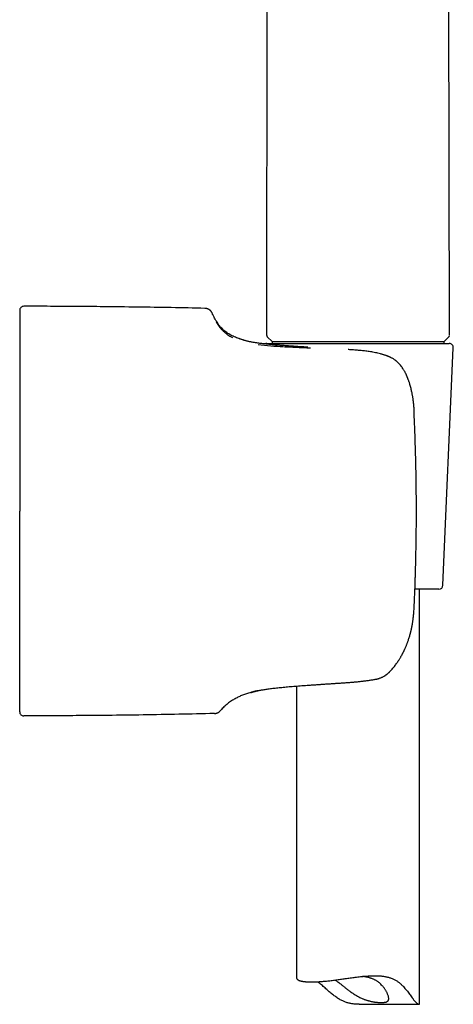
# Model space of a CAD drawing. Header units: millimetres. Extents: x 8 to 1012, y 12 to 1096.
# Tile 31 of 44: x 749 to 802, y 769 to 889. Entities that reach past the tile are written whole.
import ezdxf

# ---------------------------------------------------------------- set-up
doc = ezdxf.new("R2010")
doc.units = ezdxf.units.MM

msp = doc.modelspace()

# ---------------------------------------------------------------- linework, layer by layer
at = {"color": 7, "linetype": 'Continuous', "lineweight": 30}
for p, q in [((779.06, 850.91), (779.29, 985.46)), ((801.37, 850.92), (801.3, 892.22)), ((777.08, 850.12), (776.98, 850.14)), ((779.08, 849.92), (801.34, 849.92)), ((779.13, 850.74), (779.71, 850.16)), ((779.71, 850.16), (779.71, 850.16)), ((779.71, 850.16), (800.71, 850.16)), ((779.71, 850.16), (779.71, 849.92)), ((800.71, 850.16), (801.3, 850.74)), ((800.71, 850.16), (800.71, 850.16)), ((800.71, 849.92), (800.71, 850.16)), ((800.58, 820.4), (801.84, 849.4)), ((794.36, 848.12), (794.33, 848.14)), ((748.91, 846.7), (748.91, 846.69)), ((797.08, 840.87), (797.08, 840.88)), ((748.91, 838.68), (748.91, 838.66)), ((797.33, 829.46), (797.33, 829.46)), ((748.91, 820.25), (748.91, 820.27)), ((800.08, 819.92), (797.16, 819.92)), ((797.71, 769.3), (797.71, 819.92)), ((797.06, 817.69), (797.06, 817.69)), ((748.91, 812.24), (748.91, 812.25)), ((792.56, 808.97), (792.56, 808.97)), ((782.71, 808.1), (782.71, 772.45)), ((772.68, 804.75), (772.68, 804.75)), ((773.43, 805.11), (773.42, 805.11)), ((790.34, 769.25), (797.65, 769.25))]:
    msp.add_line(p, q, dxfattribs=at)
at = {"color": 7, "linetype": 'Continuous', "lineweight": 30, "flags": 128}
msp.add_lwpolyline([(777.12, 807.31), (777.19, 807.33), (777.2, 807.33)], dxfattribs=at)
at = {"color": 7, "linetype": 'Continuous', "lineweight": 30}
for centre, radius, start, end in [((749.41, 853.96), 0.5, 89.9713, 180), ((779.08, 849.42), 0.5, 90, 118.4933), ((801.34, 849.42), 0.5, 357.5187, 90), ((800.08, 820.42), 0.5, 270, 357.5187), ((792.32, 809.94), 1, 281.1014, 283.5607), ((749.41, 804.96), 0.5, 180, 270.0287)]:
    msp.add_arc(centre, radius, start, end, dxfattribs=at)
for points, knots in [([(748.91, 853.96), (748.91, 853.96), (748.91, 853.96), (748.91, 853.93), (748.91, 853.88), (748.91, 853.82), (748.91, 853.76), (748.91, 853.71), (748.91, 853.65), (748.91, 853.59), (748.91, 853.52), (748.91, 853.43), (748.91, 853.3), (748.91, 853.13), (748.91, 852.94), (748.91, 852.73), (748.91, 852.5), (748.91, 852.26), (748.91, 851.99), (748.91, 851.72), (748.91, 851.43), (748.91, 851.13), (748.91, 850.86), (748.91, 850.64), (748.91, 850.46), (748.91, 850.28), (748.91, 850.1), (748.91, 849.91), (748.91, 849.66), (748.91, 849.33), (748.91, 848.92), (748.91, 848.51), (748.91, 848.07), (748.91, 847.63), (748.91, 847.17), (748.91, 846.86), (748.91, 846.7)], [0, 0, 0, 0, 0.034682, 0.069426, 0.104264, 0.13923, 0.157609, 0.176037, 0.194518, 0.213057, 0.23166, 0.250329, 0.285456, 0.320723, 0.356161, 0.391797, 0.42766, 0.463777, 0.500175, 0.535617, 0.570879, 0.605984, 0.640957, 0.659232, 0.677482, 0.695709, 0.713917, 0.732111, 0.750293, 0.786676, 0.82277, 0.858604, 0.894212, 0.929626, 0.964877, 1, 1, 1, 1]), ([(771.53, 854.21), (770.15, 854.24), (767.4, 854.3), (763.27, 854.36), (759.44, 854.41), (755.9, 854.44), (752.66, 854.46), (750.49, 854.46), (749.41, 854.46)], [0, 0, 0, 0, 0.1866766, 0.3733505, 0.5600199, 0.7066846, 0.8533449, 1, 1, 1, 1]), ([(772.4, 853.64), (772.4, 853.64), (772.41, 853.64), (772.4, 853.64), (772.4, 853.66), (772.39, 853.68), (772.38, 853.69), (772.37, 853.71), (772.36, 853.72), (772.35, 853.75), (772.33, 853.78), (772.3, 853.81), (772.28, 853.85), (772.25, 853.88), (772.22, 853.92), (772.18, 853.95), (772.15, 853.98), (772.11, 854.01), (772.07, 854.04), (772.03, 854.06), (771.99, 854.09), (771.93, 854.11), (771.89, 854.14), (771.85, 854.15), (771.83, 854.16), (771.81, 854.16), (771.8, 854.16), (771.79, 854.17), (771.78, 854.17), (771.76, 854.17), (771.74, 854.18), (771.7, 854.19), (771.65, 854.2), (771.59, 854.21), (771.55, 854.21), (771.53, 854.21)], [0, 0, 0, 0, 0.001594, 0.016773, 0.04767, 0.079087, 0.103444, 0.122946, 0.147077, 0.176768, 0.248273, 0.282152, 0.31747, 0.354832, 0.388727, 0.417224, 0.443962, 0.471928, 0.501624, 0.533476, 0.568152, 0.616328, 0.666513, 0.714247, 0.734741, 0.752995, 0.769212, 0.783496, 0.796003, 0.812497, 0.836467, 0.868412, 0.908836, 0.9584, 1, 1, 1, 1]), ([(775.7, 850.51), (775.69, 850.51), (775.58, 850.55), (775.39, 850.62), (775.1, 850.73), (774.83, 850.86), (774.57, 851), (774.31, 851.16), (774.07, 851.33), (773.85, 851.51), (773.65, 851.69), (773.48, 851.87), (773.31, 852.07), (773.15, 852.28), (773, 852.51), (772.85, 852.75), (772.7, 853.01), (772.56, 853.3), (772.47, 853.5), (772.42, 853.6)], [0, 0, 0, 0, 0.004219, 0.070585, 0.135853, 0.200318, 0.264327, 0.328285, 0.392648, 0.457921, 0.510204, 0.563663, 0.618584, 0.675258, 0.733975, 0.795023, 0.858688, 0.927643, 1, 1, 1, 1]), ([(772.88, 852.58), (772.92, 852.51), (773.01, 852.36), (773.17, 852.13), (773.35, 851.89), (773.56, 851.64), (773.82, 851.38), (774.14, 851.1), (774.48, 850.86), (774.77, 850.71), (774.88, 850.65)], [0, 0, 0, 0, 0.139152, 0.2722233, 0.3994263, 0.5210054, 0.6559902, 0.780338, 0.9115244, 1, 1, 1, 1]), ([(777.06, 850.12), (777, 850.14), (776.87, 850.16), (776.71, 850.2), (776.56, 850.24), (776.44, 850.27), (776.32, 850.3), (776.25, 850.32), (776.21, 850.34), (776.19, 850.34), (776.18, 850.35), (776.16, 850.35), (776.14, 850.36), (776.13, 850.36), (776.11, 850.37), (776.05, 850.39), (775.97, 850.41), (775.87, 850.45), (775.79, 850.48), (775.74, 850.5), (775.7, 850.51), (775.7, 850.51), (775.7, 850.51)], [0, 0, 0, 0, 0.068011, 0.134469, 0.199522, 0.263295, 0.31844, 0.372738, 0.383309, 0.39385, 0.404361, 0.414843, 0.425295, 0.435719, 0.446115, 0.456482, 0.548808, 0.640183, 0.730808, 0.820868, 0.910541, 1, 1, 1, 1]), ([(784.1, 849.47), (784, 849.48), (783.77, 849.49), (783.42, 849.51), (783.06, 849.53), (782.69, 849.56), (782.35, 849.58), (782.02, 849.6), (781.77, 849.62), (781.59, 849.63), (781.46, 849.64), (781.33, 849.65), (781.17, 849.66), (781, 849.67), (780.81, 849.68), (780.61, 849.7), (780.4, 849.72), (780.18, 849.73), (779.95, 849.75), (779.72, 849.77), (779.48, 849.8), (779.24, 849.82), (778.99, 849.85), (778.73, 849.87), (778.48, 849.9), (778.22, 849.94), (777.99, 849.97), (777.77, 850), (777.58, 850.03), (777.39, 850.06), (777.22, 850.09), (777.12, 850.11), (777.08, 850.12)], [0, 0, 0, 0, 0.0342098, 0.075624, 0.1173231, 0.1593031, 0.2015595, 0.2389711, 0.2765916, 0.2914499, 0.3071881, 0.324229, 0.3425718, 0.3654189, 0.3900076, 0.4163372, 0.4444067, 0.4742155, 0.5051839, 0.537828, 0.5721466, 0.6081383, 0.6465019, 0.6865968, 0.7284212, 0.7719735, 0.8172528, 0.8540417, 0.8918973, 0.9308212, 0.9708161, 1, 1, 1, 1]), ([(779.06, 850.91), (779.06, 850.9), (779.06, 850.86), (779.08, 850.82), (779.1, 850.77), (779.12, 850.75), (779.13, 850.74)], [0, 0, 0, 0, 0.274999, 0.52892, 0.765363, 1, 1, 1, 1]), ([(801.3, 850.74), (801.31, 850.76), (801.33, 850.78), (801.35, 850.82), (801.37, 850.86), (801.37, 850.87), (801.37, 850.87)], [0, 0, 0, 0, 0.371551, 0.702869, 0.99756, 1, 1, 1, 1]), ([(778.01, 849.79), (778.52, 849.74), (779.55, 849.62), (780.59, 849.57), (781.12, 849.54)], [0, 0, 0, 0, 0.496969, 1, 1, 1, 1]), ([(781.25, 849.53), (781.69, 849.51), (782.75, 849.46), (783.81, 849.42), (784.42, 849.39)], [0, 0, 0, 0, 0.420599, 1, 1, 1, 1]), ([(792.96, 848.66), (792.85, 848.68), (792.65, 848.74), (792.33, 848.8), (792.03, 848.86), (791.73, 848.91), (791.44, 848.95), (791.16, 848.99), (790.88, 849.02), (790.59, 849.05), (790.29, 849.08), (789.97, 849.11), (789.66, 849.13), (789.36, 849.16), (789.15, 849.17), (789.03, 849.18), (789.01, 849.18)], [0, 0, 0, 0, 0.084898, 0.166789, 0.245886, 0.322376, 0.396423, 0.468165, 0.537727, 0.605213, 0.687249, 0.766308, 0.842517, 0.915946, 0.98663, 1, 1, 1, 1]), ([(794.33, 848.15), (794.29, 848.16), (794.22, 848.2), (794.13, 848.24), (794.04, 848.28), (793.96, 848.32), (793.89, 848.35), (793.83, 848.37), (793.78, 848.39), (793.72, 848.41), (793.66, 848.43), (793.58, 848.46), (793.48, 848.5), (793.37, 848.53), (793.25, 848.57), (793.11, 848.61), (793.01, 848.64), (792.96, 848.66)], [0, 0, 0, 0, 0.083425, 0.159036, 0.226845, 0.286869, 0.33913, 0.38365, 0.420455, 0.454237, 0.501888, 0.55962, 0.627428, 0.705325, 0.793339, 0.891522, 1, 1, 1, 1]), ([(797.08, 840.87), (797.08, 840.88), (797.08, 840.92), (797.08, 840.98), (797.07, 841.05), (797.07, 841.11), (797.07, 841.22), (797.07, 841.34), (797.07, 841.48), (797.07, 841.59), (797.06, 841.71), (797.06, 841.83), (797.05, 841.94), (797.05, 842.04), (797.04, 842.15), (797.03, 842.26), (797.02, 842.37), (797.01, 842.46), (797.01, 842.55), (797, 842.61), (796.99, 842.66), (796.99, 842.7), (796.99, 842.73), (796.98, 842.76), (796.98, 842.8), (796.97, 842.86), (796.96, 842.94), (796.95, 843.03), (796.94, 843.13), (796.92, 843.22), (796.9, 843.34), (796.88, 843.47), (796.85, 843.63), (796.82, 843.81), (796.78, 844), (796.73, 844.2), (796.68, 844.42), (796.62, 844.66), (796.56, 844.87), (796.5, 845.06), (796.45, 845.22), (796.4, 845.36), (796.35, 845.49), (796.31, 845.6), (796.27, 845.7), (796.24, 845.78), (796.21, 845.86), (796.18, 845.92), (796.16, 845.99), (796.13, 846.06), (796.09, 846.13), (796.05, 846.22), (796, 846.32), (795.95, 846.43), (795.88, 846.54), (795.81, 846.66), (795.72, 846.81), (795.61, 846.98), (795.47, 847.17), (795.35, 847.31), (795.25, 847.42), (795.19, 847.49), (795.13, 847.54), (795.08, 847.59), (795.05, 847.63), (795.02, 847.65), (794.99, 847.68), (794.96, 847.71), (794.91, 847.75), (794.86, 847.79), (794.8, 847.84), (794.72, 847.9), (794.63, 847.97), (794.52, 848.04), (794.42, 848.1), (794.36, 848.13), (794.35, 848.13)], [0, 0, 0, 0, 0.002292, 0.013607, 0.022707, 0.029739, 0.03633, 0.062375, 0.07437, 0.087752, 0.102598, 0.118893, 0.130865, 0.143499, 0.156785, 0.170712, 0.184441, 0.196418, 0.206625, 0.214439, 0.220789, 0.225684, 0.229131, 0.231714, 0.23533, 0.244524, 0.254988, 0.266032, 0.277647, 0.289825, 0.302557, 0.32053, 0.340386, 0.36233, 0.386301, 0.412241, 0.440097, 0.46982, 0.501379, 0.523454, 0.543896, 0.562435, 0.579108, 0.593934, 0.60671, 0.617725, 0.626991, 0.635608, 0.644475, 0.653479, 0.663711, 0.675649, 0.689291, 0.704346, 0.721032, 0.738611, 0.756136, 0.78569, 0.814927, 0.843742, 0.857035, 0.868841, 0.878849, 0.887096, 0.893617, 0.897663, 0.901877, 0.907623, 0.914874, 0.923593, 0.933719, 0.945044, 0.959671, 0.975799, 0.993472, 1, 1, 1, 1]), ([(748.91, 846.69), (748.91, 846.53), (748.91, 846.22), (748.91, 845.72), (748.91, 845.22), (748.91, 844.76), (748.91, 844.36), (748.91, 844.02), (748.91, 843.67), (748.91, 843.31), (748.91, 842.88), (748.91, 842.37), (748.91, 841.78), (748.91, 841.18), (748.91, 840.57), (748.91, 839.95), (748.91, 839.32), (748.91, 838.89), (748.91, 838.68)], [0, 0, 0, 0, 0.068852, 0.137912, 0.207263, 0.276984, 0.321034, 0.36528, 0.409742, 0.454437, 0.499385, 0.570323, 0.641338, 0.712502, 0.783881, 0.855546, 0.927564, 1, 1, 1, 1]), ([(797.33, 829.46), (797.33, 829.63), (797.33, 829.95), (797.33, 830.42), (797.33, 830.87), (797.33, 831.3), (797.32, 831.7), (797.32, 832.08), (797.32, 832.44), (797.31, 832.77), (797.31, 833.08), (797.3, 833.37), (797.3, 833.63), (797.3, 833.88), (797.29, 834.09), (797.29, 834.27), (797.29, 834.42), (797.28, 834.57), (797.28, 834.75), (797.27, 834.96), (797.27, 835.22), (797.26, 835.49), (797.26, 835.79), (797.25, 836.11), (797.24, 836.45), (797.23, 836.81), (797.22, 837.19), (797.2, 837.59), (797.19, 838.02), (797.18, 838.48), (797.16, 838.96), (797.14, 839.46), (797.12, 839.98), (797.1, 840.46), (797.08, 840.76), (797.08, 840.88)], [0, 0, 0, 0, 0.043392, 0.084803, 0.124233, 0.161683, 0.197152, 0.230061, 0.26106, 0.29015, 0.31733, 0.342601, 0.365962, 0.387415, 0.406958, 0.420975, 0.433818, 0.446814, 0.460994, 0.48113, 0.503253, 0.527363, 0.55346, 0.581545, 0.611062, 0.642497, 0.675849, 0.711118, 0.749085, 0.789048, 0.831008, 0.874966, 0.920923, 0.968878, 1, 1, 1, 1]), ([(748.91, 838.66), (748.91, 838.43), (748.91, 837.98), (748.91, 837.29), (748.91, 836.58), (748.91, 835.96), (748.91, 835.41), (748.91, 834.95), (748.91, 834.48), (748.91, 834.03), (748.91, 833.51), (748.91, 832.92), (748.91, 832.25), (748.91, 831.57), (748.91, 830.88), (748.91, 830.18), (748.91, 829.7), (748.91, 829.46)], [0, 0, 0, 0, 0.075796, 0.152455, 0.230036, 0.308597, 0.358505, 0.408836, 0.459602, 0.509811, 0.556881, 0.62784, 0.699922, 0.773153, 0.84756, 0.923168, 1, 1, 1, 1]), ([(748.91, 820.27), (748.91, 820.5), (748.91, 820.95), (748.91, 821.64), (748.91, 822.34), (748.91, 822.97), (748.91, 823.52), (748.91, 823.98), (748.91, 824.44), (748.91, 824.9), (748.91, 825.42), (748.91, 826.01), (748.91, 826.68), (748.91, 827.36), (748.91, 828.05), (748.91, 828.75), (748.91, 829.23), (748.91, 829.46)], [0, 0, 0, 0, 0.075715, 0.152315, 0.22986, 0.308407, 0.358318, 0.408661, 0.459448, 0.509699, 0.556849, 0.627901, 0.700039, 0.773293, 0.847688, 0.923249, 1, 1, 1, 1]), ([(797.06, 817.69), (797.07, 817.81), (797.08, 818.06), (797.1, 818.44), (797.11, 818.83), (797.13, 819.2), (797.14, 819.56), (797.16, 819.92), (797.17, 820.28), (797.18, 820.64), (797.19, 820.98), (797.2, 821.3), (797.21, 821.59), (797.22, 821.86), (797.23, 822.11), (797.23, 822.33), (797.24, 822.51), (797.24, 822.66), (797.25, 822.82), (797.25, 822.99), (797.26, 823.18), (797.26, 823.38), (797.27, 823.61), (797.27, 823.85), (797.28, 824.11), (797.28, 824.4), (797.29, 824.73), (797.3, 825.09), (797.3, 825.48), (797.31, 825.88), (797.31, 826.28), (797.32, 826.68), (797.32, 827.1), (797.33, 827.54), (797.33, 827.99), (797.33, 828.47), (797.33, 828.96), (797.33, 829.29), (797.33, 829.46)], [0, 0, 0, 0, 0.02948, 0.063977, 0.097114, 0.128893, 0.159313, 0.188375, 0.220882, 0.251503, 0.280238, 0.307086, 0.332048, 0.355125, 0.376316, 0.395621, 0.409467, 0.422153, 0.43499, 0.448996, 0.465434, 0.483235, 0.502399, 0.522926, 0.544817, 0.56807, 0.597226, 0.628276, 0.661219, 0.696057, 0.728762, 0.762978, 0.798704, 0.835941, 0.874689, 0.914947, 0.956718, 1, 1, 1, 1]), ([(748.91, 816), (748.91, 816.19), (748.91, 816.57), (748.91, 817.15), (748.91, 817.74), (748.91, 818.35), (748.91, 818.97), (748.91, 819.61), (748.91, 820.03), (748.91, 820.25)], [0, 0, 0, 0, 0.139415, 0.279749, 0.421142, 0.563732, 0.707652, 0.853033, 1, 1, 1, 1]), ([(794.21, 809.98), (794.27, 810.05), (794.39, 810.18), (794.56, 810.39), (794.72, 810.59), (794.87, 810.79), (795, 810.98), (795.12, 811.16), (795.22, 811.31), (795.31, 811.46), (795.38, 811.58), (795.45, 811.7), (795.52, 811.81), (795.58, 811.92), (795.63, 812.02), (795.68, 812.11), (795.72, 812.19), (795.75, 812.26), (795.78, 812.32), (795.81, 812.38), (795.84, 812.45), (795.88, 812.53), (795.93, 812.63), (795.98, 812.75), (796.04, 812.89), (796.11, 813.04), (796.17, 813.2), (796.22, 813.34), (796.27, 813.48), (796.33, 813.64), (796.39, 813.81), (796.45, 814.01), (796.5, 814.18), (796.54, 814.3), (796.56, 814.37), (796.57, 814.43), (796.59, 814.47), (796.6, 814.52), (796.61, 814.56), (796.63, 814.63), (796.65, 814.71), (796.67, 814.8), (796.69, 814.91), (796.73, 815.05), (796.76, 815.23), (796.8, 815.41), (796.83, 815.57), (796.85, 815.7), (796.87, 815.83), (796.9, 815.96), (796.92, 816.11), (796.94, 816.27), (796.96, 816.46), (796.99, 816.67), (797.01, 816.91), (797.03, 817.17), (797.05, 817.43), (797.06, 817.61), (797.06, 817.69)], [0, 0, 0, 0, 0.030822, 0.065485, 0.097851, 0.127925, 0.15571, 0.181207, 0.20442, 0.223693, 0.241131, 0.257552, 0.273172, 0.287991, 0.302009, 0.313364, 0.324087, 0.333659, 0.34194, 0.349174, 0.357727, 0.368374, 0.381111, 0.395931, 0.416188, 0.436651, 0.456134, 0.474637, 0.492163, 0.508716, 0.533466, 0.558487, 0.584257, 0.59443, 0.603236, 0.610376, 0.615854, 0.620219, 0.625599, 0.633671, 0.643504, 0.655097, 0.66831, 0.681708, 0.707445, 0.732417, 0.748225, 0.763714, 0.778884, 0.794423, 0.811897, 0.831365, 0.852821, 0.878715, 0.906999, 0.93764, 0.970594, 1, 1, 1, 1]), ([(748.91, 812.25), (748.91, 812.39), (748.91, 812.68), (748.91, 813.12), (748.91, 813.58), (748.91, 814.04), (748.91, 814.52), (748.91, 815.01), (748.91, 815.5), (748.91, 815.84), (748.91, 816)], [0, 0, 0, 0, 0.124381, 0.249155, 0.374439, 0.500343, 0.625972, 0.75105, 0.875688, 1, 1, 1, 1]), ([(748.91, 806.95), (748.91, 807.04), (748.91, 807.23), (748.91, 807.52), (748.91, 807.83), (748.91, 808.15), (748.91, 808.49), (748.91, 808.85), (748.91, 809.2), (748.91, 809.56), (748.91, 809.91), (748.91, 810.28), (748.91, 810.65), (748.91, 811.03), (748.91, 811.42), (748.91, 811.83), (748.91, 812.1), (748.91, 812.24)], [0, 0, 0, 0, 0.072305, 0.144236, 0.215847, 0.287188, 0.358314, 0.429276, 0.500131, 0.563899, 0.627216, 0.690123, 0.752661, 0.814874, 0.876805, 0.938499, 1, 1, 1, 1]), ([(792.22, 808.91), (792.27, 808.92), (792.37, 808.94), (792.47, 808.95), (792.52, 808.96)], [0, 0, 0, 0, 0.502414, 1, 1, 1, 1]), ([(792.56, 808.97), (792.59, 808.98), (792.64, 808.99), (792.71, 809.01), (792.77, 809.03), (792.81, 809.05), (792.89, 809.07), (792.99, 809.11), (793.12, 809.17), (793.25, 809.23), (793.36, 809.29), (793.45, 809.34), (793.51, 809.39), (793.58, 809.43), (793.65, 809.48), (793.71, 809.53), (793.76, 809.56), (793.8, 809.59), (793.82, 809.61), (793.84, 809.63), (793.87, 809.65), (793.9, 809.68), (793.95, 809.72), (794, 809.77), (794.07, 809.83), (794.14, 809.9), (794.19, 809.96), (794.21, 809.98)], [0, 0, 0, 0, 0.047043, 0.085168, 0.114566, 0.135545, 0.154841, 0.238191, 0.301994, 0.376285, 0.456033, 0.493431, 0.532302, 0.574514, 0.620167, 0.661097, 0.694038, 0.710485, 0.726643, 0.742736, 0.758864, 0.780061, 0.809148, 0.846103, 0.8909, 0.943503, 1, 1, 1, 1]), ([(778.35, 807.61), (778.41, 807.62), (778.53, 807.64), (778.74, 807.68), (778.98, 807.72), (779.24, 807.75), (779.51, 807.79), (779.79, 807.83), (780.09, 807.86), (780.41, 807.9), (780.73, 807.93), (781.08, 807.96), (781.43, 808), (781.79, 808.03), (782.17, 808.06), (782.56, 808.09), (782.96, 808.12), (783.36, 808.15), (783.78, 808.18), (784.2, 808.21), (784.63, 808.24), (785.06, 808.27), (785.5, 808.3), (785.94, 808.33), (786.39, 808.36), (786.69, 808.38), (786.84, 808.39)], [0, 0, 0, 0, 0.035644, 0.077283, 0.118956, 0.16065, 0.202354, 0.244057, 0.285749, 0.327442, 0.369151, 0.410893, 0.452682, 0.494537, 0.53647, 0.578478, 0.62055, 0.662674, 0.704837, 0.747025, 0.789226, 0.831425, 0.873612, 0.915775, 0.957906, 1, 1, 1, 1]), ([(786.84, 808.39), (786.99, 808.4), (787.29, 808.42), (787.74, 808.45), (788.2, 808.48), (788.65, 808.51), (789.11, 808.54), (789.57, 808.58), (790.02, 808.62), (790.48, 808.67), (790.93, 808.72), (791.38, 808.78), (791.81, 808.84), (792.09, 808.89), (792.23, 808.91)], [0, 0, 0, 0, 0.08216, 0.164582, 0.247283, 0.330277, 0.413577, 0.497192, 0.581133, 0.665411, 0.750035, 0.83502, 0.920389, 1, 1, 1, 1]), ([(748.91, 804.96), (748.91, 804.97), (748.91, 804.97), (748.91, 805), (748.91, 805.06), (748.91, 805.13), (748.91, 805.23), (748.91, 805.34), (748.91, 805.47), (748.91, 805.58), (748.91, 805.69), (748.91, 805.8), (748.91, 805.92), (748.91, 806.05), (748.91, 806.22), (748.91, 806.42), (748.91, 806.67), (748.91, 806.86), (748.91, 806.95)], [0, 0, 0, 0, 0.070539, 0.141281, 0.212301, 0.28367, 0.355458, 0.427736, 0.500572, 0.546541, 0.592596, 0.638755, 0.685032, 0.731443, 0.778006, 0.851515, 0.925493, 1, 1, 1, 1]), ([(777.12, 807.31), (777.03, 807.29), (776.85, 807.24), (776.58, 807.16), (776.34, 807.07), (776.1, 806.98), (775.88, 806.89), (775.66, 806.79), (775.44, 806.68), (775.21, 806.56), (774.99, 806.43), (774.77, 806.29), (774.53, 806.13), (774.29, 805.95), (774.06, 805.76), (773.84, 805.56), (773.63, 805.34), (773.49, 805.19), (773.42, 805.11)], [0, 0, 0, 0, 0.06608, 0.128636, 0.188089, 0.244856, 0.299351, 0.351979, 0.412149, 0.470909, 0.528847, 0.586294, 0.654285, 0.722149, 0.790243, 0.858961, 0.928728, 1, 1, 1, 1]), ([(777.98, 807.53), (777.94, 807.52), (777.86, 807.51), (777.75, 807.48), (777.65, 807.46), (777.58, 807.44), (777.54, 807.43), (777.52, 807.42), (777.5, 807.42), (777.48, 807.41), (777.46, 807.41), (777.41, 807.39), (777.34, 807.37), (777.26, 807.35), (777.19, 807.33), (777.15, 807.32), (777.12, 807.31), (777.12, 807.31), (777.12, 807.31)], [0, 0, 0, 0, 0.067154, 0.146811, 0.21569, 0.283522, 0.301125, 0.318662, 0.336136, 0.353547, 0.370897, 0.388187, 0.493021, 0.596437, 0.698656, 0.799873, 0.900265, 1, 1, 1, 1]), ([(777.19, 807.33), (777.19, 807.33), (777.19, 807.33), (777.2, 807.34), (777.22, 807.34), (777.23, 807.35), (777.25, 807.35), (777.27, 807.36), (777.3, 807.36), (777.32, 807.37), (777.35, 807.38), (777.38, 807.39), (777.41, 807.4), (777.45, 807.41), (777.49, 807.42), (777.53, 807.43), (777.58, 807.44), (777.64, 807.45), (777.71, 807.47), (777.78, 807.49), (777.87, 807.51), (777.97, 807.53), (778.08, 807.55), (778.21, 807.58), (778.3, 807.6), (778.35, 807.61)], [0, 0, 0, 0, 0.01943, 0.058341, 0.096232, 0.131765, 0.175464, 0.214956, 0.250235, 0.283158, 0.317011, 0.351854, 0.386232, 0.421518, 0.457708, 0.49521, 0.536917, 0.583384, 0.634594, 0.685688, 0.740735, 0.799714, 0.862602, 0.929373, 1, 1, 1, 1]), ([(778.32, 807.6), (778.33, 807.6), (778.33, 807.6), (778.34, 807.6), (778.34, 807.61)], [0, 0, 0, 0, 0.499928, 1, 1, 1, 1]), ([(772.68, 804.75), (771.23, 804.71), (768.34, 804.65), (763.99, 804.57), (759.96, 804.52), (756.24, 804.49), (752.82, 804.47), (750.55, 804.47), (749.41, 804.46)], [0, 0, 0, 0, 0.186677, 0.37335, 0.56002, 0.706685, 0.853345, 1, 1, 1, 1]), ([(772.68, 804.75), (772.7, 804.75), (772.75, 804.75), (772.81, 804.76), (772.86, 804.77), (772.89, 804.78), (772.93, 804.79), (772.96, 804.8), (772.99, 804.81), (773.02, 804.82), (773.05, 804.83), (773.08, 804.84), (773.12, 804.86), (773.17, 804.89), (773.23, 804.93), (773.29, 804.98), (773.36, 805.04), (773.4, 805.08), (773.43, 805.11)], [0, 0, 0, 0, 0.087604, 0.15843, 0.211813, 0.253605, 0.295137, 0.336628, 0.376685, 0.413777, 0.447872, 0.483841, 0.534056, 0.599061, 0.678676, 0.772528, 0.879969, 1, 1, 1, 1]), ([(782.71, 772.45), (782.71, 772.45), (782.71, 772.43), (782.72, 772.39), (782.74, 772.35), (782.78, 772.31), (782.83, 772.27), (782.89, 772.23), (782.96, 772.19), (783.04, 772.16), (783.12, 772.13), (783.2, 772.11), (783.28, 772.09), (783.37, 772.07), (783.47, 772.05), (783.58, 772.04), (783.69, 772.02), (783.77, 772.02), (783.81, 772.01)], [0, 0, 0, 0, 0.024666, 0.098314, 0.172436, 0.246558, 0.322178, 0.397798, 0.473945, 0.550092, 0.605769, 0.661445, 0.717339, 0.773233, 0.829807, 0.886381, 0.943191, 1, 1, 1, 1]), ([(783.81, 772.01), (783.86, 772.01), (783.97, 772), (784.14, 771.99), (784.32, 771.98), (784.52, 771.98), (784.72, 771.98), (784.94, 771.99), (785.16, 772), (785.4, 772.01), (785.63, 772.03), (785.87, 772.04), (786.12, 772.07), (786.38, 772.09), (786.65, 772.12), (786.92, 772.15), (787.2, 772.19), (787.48, 772.22), (787.77, 772.26), (788.06, 772.3), (788.35, 772.34), (788.65, 772.38), (788.95, 772.42), (789.26, 772.47), (789.57, 772.51), (789.88, 772.55), (790.19, 772.59), (790.51, 772.63), (790.82, 772.66), (791.14, 772.69), (791.46, 772.72), (791.78, 772.73), (792.1, 772.74), (792.38, 772.74), (792.62, 772.74), (792.82, 772.72), (793.03, 772.71), (793.23, 772.69), (793.43, 772.66), (793.62, 772.62), (793.82, 772.58), (794, 772.53), (794.18, 772.47), (794.36, 772.4), (794.53, 772.33), (794.69, 772.25), (794.85, 772.16), (795.01, 772.06), (795.16, 771.95), (795.31, 771.83), (795.46, 771.7), (795.6, 771.56), (795.77, 771.39), (795.94, 771.19), (796.14, 770.96), (796.32, 770.73), (796.49, 770.5), (796.66, 770.27), (796.79, 770.09), (796.89, 769.96), (796.96, 769.86), (797.03, 769.77), (797.1, 769.69), (797.17, 769.61), (797.24, 769.53), (797.3, 769.47), (797.36, 769.41), (797.42, 769.37), (797.47, 769.33), (797.51, 769.3), (797.55, 769.28), (797.59, 769.26), (797.62, 769.25), (797.65, 769.25), (797.68, 769.25), (797.7, 769.26), (797.71, 769.28), (797.71, 769.3), (797.71, 769.3)], [0, 0, 0, 0, 0.014719, 0.029437, 0.044259, 0.059081, 0.074229, 0.089376, 0.104637, 0.119897, 0.134616, 0.149334, 0.164154, 0.178974, 0.194107, 0.209241, 0.22448, 0.23972, 0.254675, 0.269629, 0.284682, 0.299735, 0.315091, 0.330448, 0.345909, 0.361371, 0.376844, 0.392317, 0.407906, 0.423494, 0.439475, 0.455456, 0.471596, 0.487736, 0.498338, 0.50894, 0.519603, 0.530267, 0.541142, 0.552018, 0.562977, 0.573936, 0.584542, 0.595148, 0.605842, 0.616536, 0.627504, 0.638473, 0.649532, 0.660593, 0.672879, 0.68517, 0.697459, 0.716036, 0.734614, 0.753424, 0.772234, 0.791155, 0.810074, 0.819441, 0.828807, 0.83822, 0.847633, 0.857243, 0.866853, 0.876559, 0.886266, 0.895641, 0.905016, 0.91448, 0.923944, 0.933651, 0.943357, 0.953132, 0.962906, 0.975907, 0.988908, 1, 1, 1, 1]), ([(790.34, 769.25), (790.3, 769.25), (790.19, 769.25), (790.02, 769.26), (789.83, 769.27), (789.63, 769.29), (789.44, 769.31), (789.26, 769.35), (789.07, 769.39), (788.88, 769.44), (788.7, 769.5), (788.52, 769.58), (788.34, 769.66), (788.14, 769.75), (787.93, 769.87), (787.72, 770), (787.5, 770.15), (787.3, 770.3), (787.09, 770.46), (786.9, 770.62), (786.7, 770.79), (786.5, 770.96), (786.29, 771.15), (786.07, 771.34), (785.86, 771.53), (785.66, 771.7), (785.49, 771.83), (785.37, 771.93), (785.3, 771.98), (785.27, 772)], [0, 0, 0, 0, 0.018958, 0.049957, 0.081168, 0.112377, 0.142788, 0.173198, 0.2039, 0.2346, 0.266279, 0.29796, 0.329969, 0.361979, 0.404331, 0.446686, 0.489395, 0.532107, 0.575493, 0.618881, 0.662392, 0.705904, 0.757099, 0.808292, 0.859701, 0.911105, 0.94616, 0.981225, 1, 1, 1, 1]), ([(787.42, 772.21), (787.44, 772.2), (787.49, 772.17), (787.57, 772.11), (787.7, 772.02), (787.84, 771.92), (787.99, 771.8), (788.14, 771.69), (788.28, 771.57), (788.43, 771.46), (788.58, 771.33), (788.74, 771.21), (788.89, 771.09), (789.06, 770.96), (789.22, 770.84), (789.39, 770.72), (789.57, 770.59), (789.75, 770.48), (789.94, 770.36), (790.13, 770.25), (790.32, 770.14), (790.54, 770.04), (790.74, 769.95), (790.91, 769.88), (791.04, 769.83), (791.17, 769.79), (791.3, 769.74), (791.43, 769.7), (791.56, 769.67), (791.69, 769.64), (791.81, 769.61), (791.94, 769.58), (792.06, 769.56), (792.18, 769.54), (792.3, 769.52), (792.42, 769.51), (792.57, 769.49), (792.75, 769.48), (792.91, 769.47), (793.04, 769.47), (793.13, 769.47), (793.22, 769.48), (793.3, 769.48), (793.38, 769.49), (793.46, 769.5), (793.53, 769.51), (793.6, 769.52), (793.66, 769.54), (793.71, 769.56), (793.76, 769.59), (793.81, 769.61), (793.84, 769.64), (793.88, 769.68), (793.9, 769.71), (793.92, 769.75), (793.94, 769.8), (793.95, 769.84), (793.96, 769.9), (793.96, 769.97), (793.95, 770.06), (793.93, 770.19), (793.89, 770.33), (793.83, 770.47), (793.78, 770.6), (793.72, 770.72), (793.65, 770.85), (793.57, 770.98), (793.48, 771.11), (793.39, 771.24), (793.29, 771.38), (793.16, 771.53), (793.03, 771.66), (792.91, 771.78), (792.81, 771.87), (792.71, 771.95), (792.6, 772.03), (792.48, 772.11), (792.36, 772.18), (792.23, 772.24), (792.11, 772.3), (791.97, 772.36), (791.83, 772.41), (791.69, 772.46), (791.53, 772.51), (791.38, 772.55), (791.23, 772.58), (791.09, 772.61), (790.95, 772.63), (790.85, 772.65), (790.78, 772.65), (790.77, 772.66)], [0, 0, 0, 0, 0.006883, 0.015863, 0.024843, 0.042911, 0.055813, 0.068717, 0.081723, 0.094729, 0.107995, 0.121262, 0.134602, 0.147943, 0.161449, 0.174955, 0.188554, 0.202153, 0.216108, 0.230062, 0.244182, 0.258302, 0.275871, 0.284714, 0.293557, 0.302589, 0.311621, 0.320721, 0.329822, 0.33861, 0.347398, 0.356249, 0.3651, 0.374145, 0.38319, 0.392301, 0.401411, 0.41898, 0.436663, 0.445683, 0.454703, 0.463784, 0.472865, 0.482001, 0.491137, 0.500337, 0.509538, 0.518948, 0.528357, 0.537842, 0.547327, 0.556231, 0.565135, 0.574106, 0.583077, 0.592255, 0.601434, 0.610683, 0.619932, 0.637312, 0.654792, 0.672553, 0.690395, 0.704317, 0.71824, 0.732269, 0.746298, 0.760618, 0.774938, 0.78935, 0.803763, 0.824206, 0.834477, 0.844747, 0.855201, 0.865654, 0.876191, 0.886727, 0.896958, 0.907189, 0.917514, 0.92784, 0.938476, 0.949112, 0.95986, 0.970608, 0.979388, 0.988168, 0.997008, 1, 1, 1, 1])]:
    msp.add_open_spline(points, degree=3, knots=knots, dxfattribs=at)

doc.saveas('drawing.dxf')
